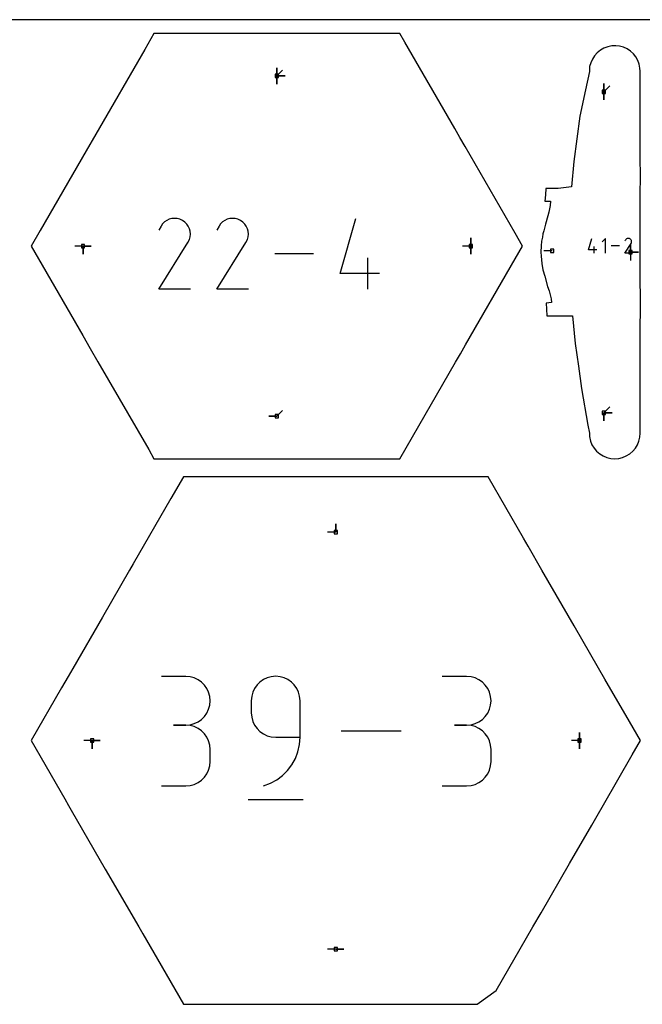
# Model space of a CAD drawing. Extents: x 0 to 600, y 0 to 900.
# Tile 18 of 21: x 335 to 444, y 728 to 900. Entities that reach past the tile are written whole.
import ezdxf

# ---------------------------------------------------------------- set-up
doc = ezdxf.new("R2010")
doc.units = 0

msp = doc.modelspace()

# ---------------------------------------------------------------- linework, layer by layer
at = {"layer": 'annotation', "color": 1}
for p, q in [((379.824717, 890.178257), (379.824717, 891.607007)), ((379.824717, 890.178257), (379.824717, 891.607007)), ((379.824717, 891.607007), (379.824717, 890.178257)), ((379.824717, 890.178257), (379.824717, 891.607007)), ((379.824717, 891.607007), (379.824717, 890.178257)), ((379.824717, 890.178257), (379.824717, 891.607007)), ((379.824717, 891.607007), (379.824717, 890.178257)), ((379.824717, 890.178257), (380.834996, 891.188536)), ((379.824717, 890.178257), (381.253467, 890.178257)), ((379.824717, 890.178257), (381.253467, 890.178257)), ((381.253467, 890.178257), (379.824717, 890.178257)), ((379.824717, 890.178257), (379.824717, 888.749507)), ((379.824717, 890.178257), (381.253467, 890.178257)), ((381.253467, 890.178257), (379.824717, 890.178257)), ((379.824717, 890.178257), (379.824717, 888.749507)), ((379.824717, 888.749507), (379.824717, 890.178257)), ((436.925717, 887.409597), (436.925717, 888.838347)), ((436.925717, 887.409597), (436.925717, 888.838347)), ((436.925717, 888.838347), (436.925717, 887.409597)), ((436.925717, 887.409597), (436.925717, 888.838347)), ((436.925717, 888.838347), (436.925717, 887.409597)), ((436.925717, 887.409597), (437.935996, 888.419876)), ((436.925717, 887.409597), (436.925717, 885.980847)), ((436.925717, 887.409597), (436.925717, 885.980847)), ((436.925717, 885.980847), (436.925717, 887.409597)), ((359.594559, 863.909204), (359.23409, 863.217722)), ((359.880621, 864.314843), (359.594559, 863.909204)), ((360.223831, 864.653458), (359.880621, 864.314843)), ((360.613751, 864.922337), (360.223831, 864.653458)), ((361.039942, 865.118768), (360.613751, 864.922337)), ((361.491968, 865.240039), (361.039942, 865.118768)), ((361.959389, 865.283438), (361.491968, 865.240039)), ((362.431767, 865.246255), (361.959389, 865.283438)), ((362.898665, 865.125777), (362.431767, 865.246255)), ((363.349644, 864.919294), (362.898665, 865.125777)), ((363.752997, 864.632875), (363.349644, 864.919294)), ((363.349644, 864.919294), (363.349644, 864.919294)), ((364.090243, 864.289173), (363.752997, 864.632875)), ((364.358385, 863.898724), (364.090243, 864.289173)), ((364.554423, 863.47206), (364.358385, 863.898724)), ((369.721939, 863.909204), (369.361469, 863.217722)), ((370.008, 864.314843), (369.721939, 863.909204)), ((370.35121, 864.653458), (370.008, 864.314843)), ((370.74113, 864.922337), (370.35121, 864.653458)), ((371.167322, 865.118768), (370.74113, 864.922337)), ((371.619347, 865.240039), (371.167322, 865.118768)), ((372.086768, 865.283438), (371.619347, 865.240039)), ((372.559147, 865.246255), (372.086768, 865.283438)), ((373.026045, 865.125777), (372.559147, 865.246255)), ((373.477024, 864.919294), (373.026045, 865.125777)), ((373.880376, 864.632875), (373.477024, 864.919294)), ((373.477024, 864.919294), (373.477024, 864.919294)), ((374.217623, 864.289173), (373.880376, 864.632875)), ((374.485765, 863.898724), (374.217623, 864.289173)), ((374.681803, 863.47206), (374.485765, 863.898724)), ((390.874685, 855.670442), (393.615804, 865.28374)), ((364.675359, 863.019716), (364.554423, 863.47206)), ((364.557567, 861.613937), (364.67993, 862.08012)), ((364.718194, 862.552224), (364.675359, 863.019716)), ((364.67993, 862.08012), (364.718194, 862.552224)), ((374.802739, 863.019716), (374.681803, 863.47206)), ((374.684946, 861.613937), (374.807309, 862.08012)), ((374.845574, 862.552224), (374.802739, 863.019716)), ((374.807309, 862.08012), (374.845574, 862.552224)), ((345.974896, 860.444338), (344.546146, 860.444338)), ((345.974896, 860.444338), (347.403646, 860.444338)), ((345.974896, 860.444338), (347.403646, 860.444338)), ((347.403646, 860.444338), (345.974896, 860.444338)), ((345.974896, 860.444338), (345.974896, 859.015588)), ((345.974896, 860.444338), (347.403646, 860.444338)), ((347.403646, 860.444338), (345.974896, 860.444338)), ((345.974896, 860.444338), (345.974896, 859.015588)), ((345.974896, 859.015588), (345.974896, 860.444338)), ((359.226337, 852.922246), (364.299269, 861.089014)), ((364.299269, 861.089014), (364.305333, 861.096518)), ((364.299269, 861.089014), (364.299269, 861.089014)), ((364.305333, 861.096518), (364.311149, 861.104086)), ((364.311149, 861.104086), (364.316754, 861.111782)), ((364.316754, 861.111782), (364.322187, 861.119669)), ((364.322187, 861.119669), (364.327485, 861.127811)), ((364.327485, 861.127811), (364.332689, 861.136272)), ((364.332689, 861.136272), (364.337834, 861.145116)), ((364.337834, 861.145116), (364.342961, 861.154407)), ((364.342961, 861.154407), (364.348106, 861.164208)), ((364.348106, 861.164208), (364.557567, 861.613937)), ((364.348106, 861.164208), (364.348106, 861.164208)), ((369.353717, 852.922246), (374.426648, 861.089014)), ((374.426648, 861.089014), (374.432713, 861.096518)), ((374.426648, 861.089014), (374.426648, 861.089014)), ((374.432713, 861.096518), (374.438528, 861.104086)), ((374.438528, 861.104086), (374.444133, 861.111782)), ((374.444133, 861.111782), (374.449566, 861.119669)), ((374.449566, 861.119669), (374.454865, 861.127811)), ((374.454865, 861.127811), (374.460068, 861.136272)), ((374.460068, 861.136272), (374.465214, 861.145116)), ((374.465214, 861.145116), (374.47034, 861.154407)), ((374.47034, 861.154407), (374.475486, 861.164208)), ((374.475486, 861.164208), (374.684946, 861.613937)), ((374.475486, 861.164208), (374.475486, 861.164208)), ((413.674538, 860.444338), (412.245788, 860.444338)), ((413.674538, 860.444338), (413.674538, 861.873088)), ((413.674538, 860.444338), (413.674538, 861.873088)), ((413.674538, 861.873088), (413.674538, 860.444338)), ((413.674538, 860.444338), (413.674538, 861.873088)), ((413.674538, 861.873088), (413.674538, 860.444338)), ((413.674538, 860.444338), (413.674538, 859.015588)), ((413.674538, 860.444338), (413.674538, 859.015588)), ((413.674538, 859.015588), (413.674538, 860.444338)), ((434.233304, 859.770261), (434.809524, 861.791103)), ((435.243644, 859.192575), (435.243644, 860.346644)), ((437.22835, 861.791103), (436.650664, 861.213254)), ((437.22835, 859.192575), (437.22835, 861.791103)), ((439.623792, 860.491839), (438.202961, 860.491839)), ((440.598192, 859.192554), (441.664589, 860.909316)), ((440.675597, 861.502158), (440.599821, 861.356799)), ((440.735731, 861.587428), (440.675597, 861.502158)), ((440.807878, 861.65861), (440.735731, 861.587428)), ((440.889844, 861.715132), (440.807878, 861.65861)), ((440.979435, 861.756424), (440.889844, 861.715132)), ((441.074457, 861.781917), (440.979435, 861.756424)), ((441.172715, 861.79104), (441.074457, 861.781917)), ((441.272016, 861.783224), (441.172715, 861.79104)), ((441.370164, 861.757898), (441.272016, 861.783224)), ((441.464965, 861.714492), (441.370164, 861.757898)), ((441.549755, 861.654283), (441.464965, 861.714492)), ((441.464965, 861.714492), (441.464965, 861.714492)), ((441.620649, 861.582032), (441.549755, 861.654283)), ((441.563925, 859.364006), (441.563925, 860.792756)), ((441.563925, 859.364006), (441.563925, 860.792756)), ((441.563925, 860.792756), (441.563925, 859.364006)), ((441.563925, 859.364006), (441.563925, 860.792756)), ((441.563925, 860.792756), (441.563925, 859.364006)), ((441.677016, 861.499955), (441.620649, 861.582032)), ((441.664589, 860.909316), (441.665864, 860.910894)), ((441.664589, 860.909316), (441.664589, 860.909316)), ((441.665864, 860.910894), (441.667086, 860.912485)), ((441.667086, 860.912485), (441.668265, 860.914103)), ((441.668265, 860.914103), (441.669407, 860.915761)), ((441.669407, 860.915761), (441.67052, 860.917472)), ((441.67052, 860.917472), (441.671614, 860.919251)), ((441.671614, 860.919251), (441.672696, 860.92111)), ((441.672696, 860.92111), (441.673774, 860.923063)), ((441.673774, 860.923063), (441.674855, 860.925123)), ((441.674855, 860.925123), (441.718887, 861.019662)), ((441.674855, 860.925123), (441.674855, 860.925123)), ((441.718226, 861.410264), (441.677016, 861.499955)), ((441.743648, 861.315175), (441.718226, 861.410264)), ((441.718887, 861.019662), (441.744609, 861.11766)), ((441.752653, 861.216903), (441.743648, 861.315175)), ((441.744609, 861.11766), (441.752653, 861.216903)), ((386.240325, 859.103043), (379.481326, 859.103043)), ((427.893611, 859.602131), (426.464862, 859.602131)), ((435.676134, 859.770261), (434.233304, 859.770261)), ((441.75226, 859.192554), (440.598192, 859.192554)), ((441.563925, 859.364006), (442.992675, 859.364006)), ((441.563925, 859.364006), (442.992675, 859.364006)), ((442.992675, 859.364006), (441.563925, 859.364006)), ((441.563925, 859.364006), (441.563925, 857.935256)), ((395.680946, 852.922346), (395.680946, 858.412337)), ((397.738336, 855.670442), (390.874685, 855.670442)), ((364.716328, 852.922246), (359.226337, 852.922246)), ((374.843708, 852.922246), (369.353717, 852.922246)), ((379.824717, 830.710422), (380.834996, 831.720701)), ((436.925717, 831.320408), (437.935996, 832.330686)), ((436.925717, 831.320408), (438.354467, 831.320408)), ((436.925717, 831.320408), (438.354467, 831.320408)), ((438.354467, 831.320408), (436.925717, 831.320408)), ((436.925717, 831.320408), (436.925717, 829.891658)), ((436.925717, 831.320408), (438.354467, 831.320408)), ((438.354467, 831.320408), (436.925717, 831.320408)), ((436.925717, 831.320408), (436.925717, 829.891658)), ((436.925717, 829.891658), (436.925717, 831.320408)), ((379.824717, 830.710422), (378.395967, 830.710422)), ((379.824717, 830.710422), (378.395967, 830.710422)), ((378.395967, 830.710422), (379.824717, 830.710422)), ((390.108663, 810.468115), (388.679913, 810.468115)), ((390.108663, 810.468115), (390.108663, 811.896865)), ((390.108663, 810.468115), (390.108663, 811.896865)), ((390.108663, 811.896865), (390.108663, 810.468115)), ((363.925717, 785.246023), (359.672269, 785.246023)), ((364.69071, 785.177359), (363.925717, 785.246023)), ((365.410542, 784.979479), (364.69071, 785.177359)), ((366.07324, 784.664554), (365.410542, 784.979479)), ((366.666832, 784.244753), (366.07324, 784.664554)), ((377.469435, 784.686331), (376.875645, 784.265921)), ((378.131886, 785.001569), (377.469435, 784.686331)), ((378.850877, 785.199565), (378.131886, 785.001569)), ((379.614288, 785.268245), (378.850877, 785.199565)), ((380.379281, 785.199565), (379.614288, 785.268245)), ((379.614288, 785.268245), (379.614288, 785.268245)), ((381.099113, 785.001569), (380.379281, 785.199565)), ((381.761811, 784.686331), (381.099113, 785.001569)), ((382.355403, 784.265921), (381.761811, 784.686331)), ((412.961397, 785.246023), (408.707948, 785.246023)), ((413.72639, 785.177359), (412.961397, 785.246023)), ((414.446222, 784.979479), (413.72639, 785.177359)), ((415.10892, 784.664554), (414.446222, 784.979479)), ((415.702512, 784.244753), (415.10892, 784.664554)), ((367.179346, 783.732248), (366.666832, 784.244753)), ((367.598809, 783.139208), (367.179346, 783.732248)), ((367.913248, 782.477803), (367.598809, 783.139208)), ((375.942532, 783.157871), (375.62745, 782.494374)), ((376.362637, 783.75241), (375.942532, 783.157871)), ((376.875645, 784.265921), (376.362637, 783.75241)), ((382.867917, 783.75241), (382.355403, 784.265921)), ((383.287379, 783.157871), (382.867917, 783.75241)), ((383.601818, 782.494374), (383.287379, 783.157871)), ((416.215026, 783.732248), (415.702512, 784.244753)), ((416.634488, 783.139208), (416.215026, 783.732248)), ((416.948927, 782.477803), (416.634488, 783.139208)), ((368.110691, 781.760204), (367.913248, 782.477803)), ((368.179166, 780.998581), (368.110691, 781.760204)), ((375.429512, 781.77399), (375.360839, 781.008791)), ((375.62745, 782.494374), (375.429512, 781.77399)), ((383.799262, 781.77399), (383.601818, 782.494374)), ((383.867737, 781.008791), (383.799262, 781.77399)), ((417.146371, 781.760204), (416.948927, 782.477803)), ((417.214846, 780.998581), (417.146371, 781.760204)), ((367.598809, 778.849501), (367.913248, 779.512998)), ((367.913248, 779.512998), (368.110691, 780.233382)), ((368.110691, 780.233382), (368.179166, 780.998581)), ((368.179166, 780.998581), (368.179166, 780.998581)), ((375.360839, 781.008791), (375.360839, 778.879064)), ((383.867737, 774.62081), (383.867737, 781.008791)), ((383.867737, 781.008791), (383.867737, 781.008791)), ((416.634488, 778.849501), (416.948927, 779.512998)), ((416.948927, 779.512998), (417.146371, 780.233382)), ((417.146371, 780.233382), (417.214846, 780.998581)), ((417.214846, 780.998581), (417.214846, 780.998581)), ((366.07324, 777.321041), (366.666832, 777.741451)), ((366.666832, 777.741451), (367.179346, 778.254961)), ((367.179346, 778.254961), (367.598809, 778.849501)), ((375.360839, 778.879064), (375.360839, 778.879064)), ((375.360839, 778.879064), (375.429512, 778.113906)), ((375.429512, 778.113906), (375.62745, 777.393633)), ((415.10892, 777.321041), (415.702512, 777.741451)), ((415.702512, 777.741451), (416.215026, 778.254961)), ((416.215026, 778.254961), (416.634488, 778.849501)), ((363.925717, 776.739126), (361.79599, 776.739126)), ((361.79599, 776.739126), (363.925717, 776.739126)), ((363.925717, 776.739126), (364.69071, 776.807807)), ((364.69071, 776.670462), (363.925717, 776.739126)), ((363.925717, 776.739126), (363.925717, 776.739126)), ((364.69071, 776.807807), (365.410542, 777.005802)), ((365.410542, 776.472582), (364.69071, 776.670462)), ((365.410542, 777.005802), (366.07324, 777.321041)), ((366.07324, 776.157656), (365.410542, 776.472582)), ((366.666832, 775.737856), (366.07324, 776.157656)), ((375.62745, 777.393633), (375.942532, 776.730295)), ((375.942532, 776.730295), (376.362637, 776.135945)), ((376.362637, 776.135945), (376.875645, 775.622634)), ((412.961397, 776.739126), (410.83167, 776.739126)), ((410.83167, 776.739126), (412.961397, 776.739126)), ((412.961397, 776.739126), (413.72639, 776.807807)), ((413.72639, 776.670462), (412.961397, 776.739126)), ((412.961397, 776.739126), (412.961397, 776.739126)), ((413.72639, 776.807807), (414.446222, 777.005802)), ((414.446222, 776.472582), (413.72639, 776.670462)), ((414.446222, 777.005802), (415.10892, 777.321041)), ((415.10892, 776.157656), (414.446222, 776.472582)), ((415.702512, 775.737856), (415.10892, 776.157656)), ((367.179346, 775.225351), (366.666832, 775.737856)), ((367.598809, 774.632311), (367.179346, 775.225351)), ((367.913248, 773.970906), (367.598809, 774.632311)), ((376.875645, 775.622634), (377.469435, 775.202413)), ((377.469435, 775.202413), (378.131886, 774.887335)), ((378.131886, 774.887335), (378.850877, 774.68945)), ((378.850877, 774.68945), (379.614288, 774.62081)), ((379.614288, 774.62081), (383.867737, 774.62081)), ((383.773564, 773.329364), (383.867737, 774.62081)), ((401.526876, 775.691079), (391.053614, 775.691079)), ((416.215026, 775.225351), (415.702512, 775.737856)), ((416.634488, 774.632311), (416.215026, 775.225351)), ((416.948927, 773.970906), (416.634488, 774.632311)), ((432.669589, 774.028377), (432.669589, 775.457127)), ((432.669589, 774.028377), (432.669589, 775.457127)), ((432.669589, 775.457127), (432.669589, 774.028377)), ((432.669589, 774.028377), (432.669589, 775.457127)), ((432.669589, 775.457127), (432.669589, 774.028377)), ((347.547735, 774.028377), (346.118985, 774.028377)), ((347.547735, 774.028377), (348.976485, 774.028377)), ((347.547735, 774.028377), (348.976485, 774.028377)), ((348.976485, 774.028377), (347.547735, 774.028377)), ((347.547735, 774.028377), (347.547735, 772.599627)), ((347.547735, 774.028377), (348.976485, 774.028377)), ((348.976485, 774.028377), (347.547735, 774.028377)), ((347.547735, 774.028377), (347.547735, 772.599627)), ((347.547735, 772.599627), (347.547735, 774.028377)), ((368.110691, 773.253307), (367.913248, 773.970906)), ((368.179166, 772.491684), (368.110691, 773.253307)), ((368.179166, 770.361956), (368.179166, 772.491684)), ((368.179166, 772.491684), (368.179166, 772.491684)), ((383.498736, 772.088052), (383.773564, 773.329364)), ((417.146371, 773.253307), (416.948927, 773.970906)), ((417.214846, 772.491684), (417.146371, 773.253307)), ((417.214846, 770.361956), (417.214846, 772.491684)), ((417.214846, 772.491684), (417.214846, 772.491684)), ((432.669589, 774.028377), (431.240839, 774.028377)), ((432.669589, 774.028377), (432.669589, 772.599627)), ((432.669589, 774.028377), (432.669589, 772.599627)), ((432.669589, 772.599627), (432.669589, 774.028377)), ((382.453267, 769.818272), (383.054791, 770.912484)), ((383.054791, 770.912484), (383.498736, 772.088052)), ((367.913248, 768.882249), (368.110691, 769.600017)), ((368.110691, 769.600017), (368.179166, 770.361956)), ((381.705701, 768.821025), (382.453267, 769.818272)), ((416.948927, 768.882249), (417.146371, 769.600017)), ((417.146371, 769.600017), (417.214846, 770.361956)), ((366.666832, 767.115388), (367.179346, 767.627795)), ((367.179346, 767.627795), (367.598809, 768.220795)), ((367.598809, 768.220795), (367.913248, 768.882249)), ((379.818591, 767.179873), (380.823629, 767.936356)), ((380.823629, 767.936356), (381.705701, 768.821025)), ((415.702512, 767.115388), (416.215026, 767.627795)), ((416.215026, 767.627795), (416.634488, 768.220795)), ((416.634488, 768.220795), (416.948927, 768.882249)), ((359.672269, 766.114514), (363.925717, 766.114514)), ((363.925717, 766.114514), (364.69071, 766.183139)), ((363.925717, 766.114514), (363.925717, 766.114514)), ((364.69071, 766.183139), (365.410542, 766.38092)), ((365.410542, 766.38092), (366.07324, 766.695716)), ((366.07324, 766.695716), (366.666832, 767.115388)), ((377.485762, 766.113913), (378.702123, 766.567189)), ((377.485762, 766.113913), (377.485762, 766.113913)), ((378.702123, 766.567189), (379.818591, 767.179873)), ((408.707948, 766.114514), (412.961397, 766.114514)), ((412.961397, 766.114514), (413.72639, 766.183139)), ((412.961397, 766.114514), (412.961397, 766.114514)), ((413.72639, 766.183139), (414.446222, 766.38092)), ((414.446222, 766.38092), (415.10892, 766.695716)), ((415.10892, 766.695716), (415.702512, 767.115388)), ((374.829309, 763.719621), (384.406475, 763.719621)), ((390.108663, 737.58864), (388.679913, 737.58864)), ((390.108663, 737.58864), (391.537413, 737.58864)), ((390.108663, 737.58864), (391.537413, 737.58864)), ((391.537413, 737.58864), (390.108663, 737.58864))]:
    msp.add_line(p, q, dxfattribs=at)
at = {"layer": 'boundary', "color": 5}
for p, q in [((358.366111, 897.611726), (356.747753, 894.808604)), ((360.909221, 897.611723), (358.366111, 897.611726)), ((378.492638, 897.611723), (360.909221, 897.611723)), ((380.273997, 897.611725), (378.492638, 897.611723)), ((382.084232, 897.611697), (380.273997, 897.611725)), ((399.491531, 897.61171), (382.084232, 897.611697)), ((401.283322, 897.611737), (399.491531, 897.61171)), ((402.183436, 896.052648), (401.283322, 897.611737)), ((356.747753, 894.808604), (348.202975, 880.008609)), ((410.878027, 880.99316), (402.183436, 896.052648)), ((436.325472, 894.674739), (435.774523, 894.234259)), ((436.93809, 895.022522), (436.325472, 894.674739)), ((437.596777, 895.269194), (436.93809, 895.022522)), ((438.284799, 895.409012), (437.596777, 895.269194)), ((438.984594, 895.438566), (438.284799, 895.409012)), ((439.677144, 895.358625), (438.984594, 895.438566)), ((440.349565, 895.170984), (439.677144, 895.358625)), ((440.983052, 894.880873), (440.349565, 895.170984)), ((441.562438, 894.495838), (440.983052, 894.880873)), ((434.912015, 893.120897), (434.622573, 892.475929)), ((435.299311, 893.711968), (434.912015, 893.120897)), ((435.774523, 894.234259), (435.299311, 893.711968)), ((442.073907, 894.025698), (441.562438, 894.495838)), ((442.505311, 893.482247), (442.073907, 894.025698)), ((442.846581, 892.878938), (442.505311, 893.482247)), ((434.43834, 891.793305), (434.391749, 890.964667)), ((434.622573, 892.475929), (434.43834, 891.793305)), ((443.089863, 892.230473), (442.846581, 892.878938)), ((443.22965, 891.551804), (443.089863, 892.230473)), ((443.27307, 890.991646), (443.22965, 891.551804)), ((434.391749, 890.964667), (433.693082, 887.753236)), ((443.272896, 887.547861), (443.27307, 890.991646)), ((433.693082, 887.753236), (432.749709, 883.129601)), ((443.272504, 879.246863), (443.272896, 887.547861)), ((432.749709, 883.129601), (432.209694, 879.192346)), ((411.783074, 879.425621), (410.878027, 880.99316)), ((348.202975, 880.008609), (346.509441, 877.075375)), ((412.683549, 877.86594), (411.783074, 879.425621)), ((432.209694, 879.192346), (431.661924, 875.221086)), ((443.272408, 878.091175), (443.272504, 879.246863)), ((421.439383, 862.700405), (412.683549, 877.86594)), ((443.271945, 876.013252), (443.272408, 878.091175)), ((346.509441, 877.075375), (338.491186, 863.187356)), ((443.272161, 875.172039), (443.271945, 876.013252)), ((431.661924, 875.221086), (431.256958, 870.79918)), ((443.30248, 873.411767), (443.272161, 875.172039)), ((443.288535, 868.666105), (443.30248, 873.411767)), ((431.256958, 870.79918), (428.953857, 870.50399)), ((426.707332, 869.424554), (426.638206, 868.269604)), ((426.772804, 870.503844), (426.707332, 869.424554)), ((428.953857, 870.50399), (426.772804, 870.503844)), ((426.638206, 868.269604), (427.629213, 868.269217)), ((427.55198, 867.504571), (427.447504, 866.934455)), ((427.629213, 868.269217), (427.55198, 867.504571)), ((443.271618, 862.288156), (443.288535, 868.666105)), ((427.12378, 865.75422), (426.742692, 864.251092)), ((427.317109, 866.360852), (427.12378, 865.75422)), ((427.447504, 866.934455), (427.317109, 866.360852)), ((426.742692, 864.251092), (426.432191, 863.090381)), ((338.491186, 863.187356), (336.907503, 860.444337)), ((422.741932, 860.444335), (421.439383, 862.700405)), ((426.19825, 861.988541), (426.051656, 861.271981)), ((426.288746, 862.600127), (426.19825, 861.988541)), ((426.432191, 863.090381), (426.288746, 862.600127)), ((443.272057, 859.358812), (443.271618, 862.288156)), ((336.907503, 860.444337), (338.188785, 858.225143)), ((421.455421, 858.216089), (422.741932, 860.444335)), ((425.967837, 860.496999), (425.916932, 859.367261)), ((426.051656, 861.271981), (425.967837, 860.496999)), ((425.916932, 859.367261), (425.957443, 858.65967)), ((425.957443, 858.65967), (426.067557, 857.406291)), ((443.271657, 856.109757), (443.272057, 859.358812)), ((338.188785, 858.225143), (345.930336, 844.816382)), ((412.77486, 843.180945), (421.455421, 858.216089)), ((426.067557, 857.406291), (426.29177, 856.299939)), ((426.29177, 856.299939), (426.585941, 855.200026)), ((426.585941, 855.200026), (427.105467, 853.390692)), ((443.294689, 849.899783), (443.271657, 856.109757)), ((427.105467, 853.390692), (427.391885, 852.600983)), ((427.391885, 852.600983), (427.539453, 851.91081)), ((427.539453, 851.91081), (427.716918, 851.248323)), ((427.80035, 850.580131), (426.822498, 850.462723)), ((426.822498, 850.462723), (426.902762, 849.40133)), ((427.716918, 851.248323), (427.80035, 850.580131)), ((426.902762, 849.40133), (426.990913, 848.233195)), ((426.990913, 848.233195), (429.327635, 848.233259)), ((429.327635, 848.233259), (431.447764, 848.2328)), ((431.447764, 848.2328), (431.9373, 843.424809)), ((443.27111, 845.636834), (443.294689, 849.899783)), ((345.930336, 844.816382), (347.24212, 842.544252)), ((443.271494, 843.546147), (443.27111, 845.636834)), ((411.878633, 841.628579), (412.77486, 843.180945)), ((431.9373, 843.424809), (432.467381, 839.470497)), ((443.271358, 840.984431), (443.271494, 843.546147)), ((347.24212, 842.544252), (348.58502, 840.218283)), ((411.039448, 840.175088), (411.878633, 841.628579)), ((348.58502, 840.218283), (357.442944, 824.8759)), ((402.399326, 825.209956), (411.039448, 840.175088)), ((443.270874, 830.197171), (443.271358, 840.984431)), ((432.467381, 839.470497), (432.990636, 835.551137)), ((432.990636, 835.551137), (434.130799, 829.145569)), ((443.271037, 827.739265), (443.270874, 830.197171)), ((434.130799, 829.145569), (434.386694, 827.765155)), ((434.386694, 827.765155), (434.406154, 827.187138)), ((443.217207, 827.040958), (443.271037, 827.739265)), ((434.406154, 827.187138), (434.572127, 826.369118)), ((434.572127, 826.369118), (434.840143, 825.721443)), ((442.788387, 825.712703), (443.055038, 826.359824)), ((443.055038, 826.359824), (443.217207, 827.040958)), ((357.442944, 824.8759), (358.366096, 823.276943)), ((401.283316, 823.276945), (402.399326, 825.209956)), ((434.840143, 825.721443), (435.205955, 825.123491)), ((435.205955, 825.123491), (435.660548, 824.589998)), ((435.660548, 824.589998), (436.192752, 824.134091)), ((436.192752, 824.134091), (436.789458, 823.767005)), ((440.843134, 823.762553), (441.439145, 824.128364)), ((441.439145, 824.128364), (441.970357, 824.583073)), ((441.970357, 824.583073), (442.423835, 825.115546)), ((442.423835, 825.115546), (442.788387, 825.712703)), ((358.366096, 823.276943), (360.911008, 823.27695)), ((360.911008, 823.27695), (377.361265, 823.276964)), ((377.361265, 823.276964), (380.001636, 823.276953)), ((380.001636, 823.276953), (382.417277, 823.276959)), ((382.417277, 823.276959), (398.801939, 823.276947)), ((398.801939, 823.276947), (401.283316, 823.276945)), ((436.789458, 823.767005), (437.435965, 823.49777)), ((437.435965, 823.49777), (438.116377, 823.33303)), ((438.116377, 823.33303), (438.81697, 823.276943)), ((438.81697, 823.276943), (439.517159, 823.331559)), ((439.517159, 823.331559), (440.197146, 823.494758)), ((440.197146, 823.494758), (440.843134, 823.762553)), ((363.508093, 820.101943), (361.323293, 816.317767)), ((369.849923, 820.101925), (363.508093, 820.101943)), ((377.825723, 820.101914), (369.849923, 820.101925)), ((389.723954, 820.101931), (377.825723, 820.101914)), ((392.254501, 820.101932), (389.723954, 820.101931)), ((400.314367, 820.101767), (392.254501, 820.101932)), ((404.937552, 820.101697), (400.314367, 820.101767)), ((407.63245, 820.101735), (404.937552, 820.101697)), ((416.709253, 820.101932), (407.63245, 820.101735)), ((422.890873, 809.395045), (416.709253, 820.101932)), ((361.323293, 816.317767), (354.73227, 804.901776)), ((423.707222, 807.981082), (422.890873, 809.395045)), ((426.111675, 803.816452), (423.707222, 807.981082)), ((354.101248, 803.808814), (349.376912, 795.626021)), ((354.73227, 804.901776), (354.101248, 803.808814)), ((429.651265, 797.68571), (426.111675, 803.816452)), ((431.720959, 794.1008), (429.651265, 797.68571)), ((349.376912, 795.626021), (344.187266, 786.63729)), ((434.668725, 788.995015), (431.720959, 794.1008)), ((437.112851, 784.761699), (434.668725, 788.995015)), ((344.187266, 786.63729), (343.389494, 785.255504)), ((343.389494, 785.255504), (342.232931, 783.252285)), ((441.382078, 777.367337), (437.112851, 784.761699)), ((342.232931, 783.252285), (336.907503, 774.02839)), ((443.309821, 774.028453), (441.382078, 777.367337)), ((336.907503, 774.02839), (342.773738, 763.867777)), ((441.887817, 771.565407), (443.309821, 774.028453)), ((436.831004, 762.806907), (441.887817, 771.565407)), ((342.773738, 763.867777), (343.458329, 762.682031)), ((343.458329, 762.682031), (343.909753, 761.900142)), ((435.734543, 760.907829), (436.831004, 762.806907)), ((343.909753, 761.900142), (349.868565, 751.579171)), ((434.793571, 759.27796), (435.734543, 760.907829)), ((430.909885, 752.551065), (434.793571, 759.27796)), ((425.950661, 743.961422), (430.909885, 752.551065)), ((349.868565, 751.579171), (355.698685, 741.481858)), ((424.522828, 741.488343), (425.950661, 743.961422)), ((355.698685, 741.481858), (356.394654, 740.276467)), ((356.394654, 740.276467), (358.951981, 735.84673)), ((418.098235, 730.360626), (424.522828, 741.488343)), ((358.951981, 735.84673), (363.508038, 727.95486)), ((414.7893, 727.954811), (418.098235, 730.360626)), ((363.508038, 727.95486), (367.088939, 727.954851)), ((367.088939, 727.954851), (373.687111, 727.954833)), ((373.687111, 727.954833), (377.484001, 727.954834)), ((377.484001, 727.954834), (385.608178, 727.954833)), ((385.608178, 727.954833), (397.583961, 727.954826)), ((397.583961, 727.954826), (398.647652, 727.954831)), ((398.647652, 727.954831), (400.931645, 727.954823)), ((400.931645, 727.954823), (411.713786, 727.954821)), ((411.713786, 727.954821), (414.7893, 727.954811))]:
    msp.add_line(p, q, dxfattribs=at)
at = {"layer": 'frame', "color": 5}
msp.add_line((600, 900), (0, 900), dxfattribs=at)
at = {"layer": 'hole', "color": 5}
for p, q in [((380.110467, 890.464007), (379.538967, 890.464007)), ((379.538967, 890.464007), (379.538967, 889.892507)), ((379.538967, 889.892507), (380.110467, 889.892507)), ((380.110467, 889.892507), (380.110467, 890.464007)), ((437.211467, 887.695347), (436.639967, 887.695347)), ((436.639967, 887.695347), (436.639967, 887.123847)), ((436.639967, 887.123847), (437.211467, 887.123847)), ((437.211467, 887.123847), (437.211467, 887.695347)), ((346.260646, 860.730088), (345.689146, 860.730088)), ((345.689146, 860.730088), (345.689146, 860.158588)), ((346.260646, 860.158588), (346.260646, 860.730088)), ((413.960288, 860.730088), (413.388788, 860.730088)), ((413.388788, 860.730088), (413.388788, 860.158588)), ((413.960288, 860.158588), (413.960288, 860.730088)), ((345.689146, 860.158588), (346.260646, 860.158588)), ((413.388788, 860.158588), (413.960288, 860.158588)), ((428.179361, 859.887881), (427.607861, 859.887881)), ((427.607861, 859.887881), (427.607861, 859.316381)), ((427.607861, 859.316381), (428.179361, 859.316381)), ((428.179361, 859.316381), (428.179361, 859.887881)), ((441.849675, 859.649756), (441.278175, 859.649756)), ((441.278175, 859.649756), (441.278175, 859.078256)), ((441.278175, 859.078256), (441.849675, 859.078256)), ((441.849675, 859.078256), (441.849675, 859.649756)), ((380.110467, 830.996172), (379.538967, 830.996172)), ((379.538967, 830.996172), (379.538967, 830.424672)), ((380.110467, 830.424672), (380.110467, 830.996172)), ((437.211467, 831.606158), (436.639967, 831.606158)), ((436.639967, 831.606158), (436.639967, 831.034658)), ((436.639967, 831.034658), (437.211467, 831.034658)), ((437.211467, 831.034658), (437.211467, 831.606158)), ((379.538967, 830.424672), (380.110467, 830.424672)), ((390.394413, 810.753865), (389.822913, 810.753865)), ((389.822913, 810.753865), (389.822913, 810.182365)), ((390.394413, 810.182365), (390.394413, 810.753865)), ((389.822913, 810.182365), (390.394413, 810.182365)), ((347.833485, 774.314127), (347.261985, 774.314127)), ((347.261985, 774.314127), (347.261985, 773.742627)), ((347.833485, 773.742627), (347.833485, 774.314127)), ((432.955339, 774.314127), (432.383839, 774.314127)), ((432.383839, 774.314127), (432.383839, 773.742627)), ((432.955339, 773.742627), (432.955339, 774.314127)), ((347.261985, 773.742627), (347.833485, 773.742627)), ((432.383839, 773.742627), (432.955339, 773.742627)), ((390.394413, 737.87439), (389.822913, 737.87439)), ((389.822913, 737.87439), (389.822913, 737.30289)), ((389.822913, 737.30289), (390.394413, 737.30289)), ((390.394413, 737.30289), (390.394413, 737.87439))]:
    msp.add_line(p, q, dxfattribs=at)

doc.saveas('drawing.dxf')
